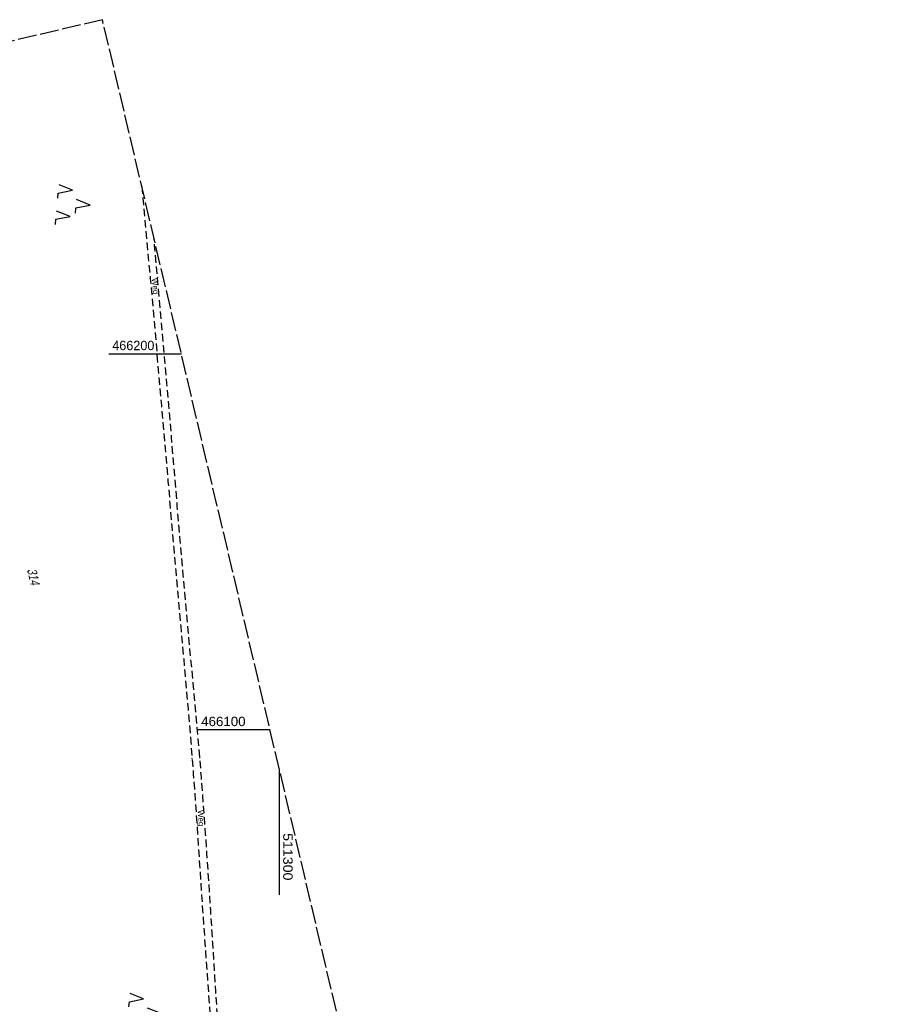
# Model space of a CAD drawing. Extents: x 510974 to 511465, y 465323 to 466289.
# Tile 43 of 43: x 511231 to 511465, y 466027 to 466289. Entities that reach past the tile are written whole.
import ezdxf

# ---------------------------------------------------------------- set-up
doc = ezdxf.new("R2010")
doc.units = 0
doc.header["$LTSCALE"] = 10
doc.header["$MEASUREMENT"] = 0
for name, pattern in [('LT00', [0]), ('LT11', [0.3, 0.2, -0.1]), ('LT14', [0.6, 0.5, -0.1])]:
    doc.linetypes.add(name, pattern=pattern)
doc.layers.get('0').update_dxf_attribs({"linetype": 'LT00'})
doc.layers.add('-BLATT_102-RAND', color=7, linetype='LT14', plot=False)
for name, color, linetype in [('DFK_FLUR_NR', 250, 'LT00'), ('DFK_NUTZUNG', 250, 'LT00'), ('FELDWEG_TEXT', 1, 'Continuous'), ('V102_FELDWEG', 250, 'LT11'), ('V102_RASTER', 250, 'LT00')]:
    doc.layers.add(name, color=color, linetype=linetype)
doc.styles.add('Beschrift', font='ARIAL.TTF')
doc.styles.get("Standard").update_dxf_attribs({"font": 'ARIAL.TTF'})

# ---------------------------------------------------------------- blocks, each defined once
blk = doc.blocks.new('SYMB0011')
at = {"color": 0, "linetype": 'ByBlock'}
for p, q in [((0.5, 0), (-0.5, 0)), ((0, 0.5), (0, -0.5))]:
    blk.add_line(p, q, dxfattribs=at)
blk = doc.blocks.new('SYMB7221')
at = {"color": 0, "linetype": 'ByBlock'}
for p, q in [((0, 0.435), (-0.11, 0.065)), ((0.11, 0.065), (0, 0.435)), ((0.25, 0.065), (0.11, 0.065)), ((-0.35, -0.065), (-0.46, -0.435)), ((0.35, -0.065), (0.24, -0.435))]:
    blk.add_line(p, q, dxfattribs=at)
for points in [[(-0.1, -0.435), (-0.24, -0.435), (-0.35, -0.065)], [(0.6, -0.435), (0.46, -0.435), (0.35, -0.065)]]:
    blk.add_lwpolyline(points, dxfattribs=at)

msp = doc.modelspace()

# ---------------------------------------------------------------- linework, layer by layer
at = {"layer": '-BLATT_102-RAND'}
msp.add_lwpolyline([(510973.58, 466222.96), (511186.13, 465322.71), (511465.45, 465388.66), (511252.9, 466288.91), (510973.58, 466222.96)], dxfattribs=at)
at = {"layer": 'V102_FELDWEG', "flags": 128}
for points in [[(511263.37, 466244.57), (511263.65, 466241.52), (511264.31, 466234.37), (511264.96, 466227.23), (511265.61, 466220.08), (511266.36, 466211.65), (511267.11, 466203.22), (511267.85, 466194.79), (511268.58, 466186.36), (511269.31, 466177.93), (511269.82, 466172), (511270.34, 466166.07), (511270.85, 466160.14), (511271.36, 466154.21), (511271.88, 466148.28), (511272.4, 466142.35), (511272.92, 466136.42), (511273.32, 466132.02), (511273.72, 466127.62), (511274.12, 466123.22), (511274.51, 466118.81), (511274.91, 466114.41), (511275.29, 466110), (511275.68, 466105.6), (511276.05, 466101.2), (511276.41, 466096.79), (511276.76, 466092.38), (511277.07, 466088.35), (511277.36, 466084.31), (511277.65, 466080.27), (511277.93, 466076.23), (511278.21, 466072.19), (511278.48, 466068.15), (511278.75, 466064.11), (511279.02, 466060.07), (511279.29, 466056.03), (511279.56, 466051.99), (511279.93, 466046.56), (511280.31, 466041.14), (511280.69, 466035.71), (511281.08, 466030.29), (511281.47, 466024.86), (511281.85, 466019.44), (511282.24, 466014.01), (511282.62, 466008.59), (511282.9, 466004.49), (511283.19, 466000.39), (511283.47, 465996.29), (511283.76, 465992.19), (511284.05, 465988.09), (511284.34, 465983.99), (511284.65, 465979.89), (511284.96, 465975.79), (511285.28, 465971.69), (511285.61, 465967.6), (511285.94, 465963.59), (511286.29, 465959.58), (511286.65, 465955.58), (511287.01, 465951.57), (511287.38, 465947.56), (511287.75, 465943.56), (511288.12, 465939.55), (511288.48, 465935.55), (511288.85, 465931.54), (511289.21, 465927.53), (511289.56, 465923.53), (511289.9, 465919.52), (511290.16, 465916.33), (511290.42, 465913.14), (511290.68, 465909.95), (511290.93, 465906.76), (511291.19, 465903.57), (511291.46, 465900.38), (511291.73, 465897.19), (511292.02, 465894), (511292.32, 465890.82), (511292.57, 465888.22), (511292.84, 465885.61), (511293.11, 465883.01), (511293.38, 465880.41), (511293.65, 465877.81), (511293.93, 465875.21), (511294.2, 465872.61), (511294.46, 465870.01), (511294.72, 465867.41), (511294.96, 465864.81), (511295.24, 465861.6), (511295.51, 465858.4), (511295.76, 465855.19), (511295.99, 465851.98), (511296.21, 465848.77), (511296.43, 465845.57), (511296.63, 465842.36), (511296.83, 465839.15), (511297.15, 465833.89), (511297.46, 465828.63), (511297.77, 465823.38), (511298.07, 465818.12), (511298.36, 465812.86), (511298.66, 465807.61), (511298.95, 465802.35), (511298.68, 465798.8), (511298.32, 465795.25), (511297.89, 465791.72), (511297.37, 465788.2), (511296.76, 465784.69), (511296.08, 465781.19), (511295.31, 465777.71), (511294.46, 465774.25), (511293.53, 465770.81), (511292.52, 465767.4), (511291.43, 465764.01), (511290.27, 465760.64), (511289.89, 465759.33), (511289.52, 465758.02), (511289.16, 465756.71), (511288.81, 465755.4), (511288.48, 465754.08), (511288.17, 465752.76), (511287.88, 465751.44), (511287.63, 465750.11), (511287.36, 465748.47), (511287.14, 465746.83), (511286.96, 465745.19), (511286.81, 465743.53), (511286.7, 465741.88), (511286.61, 465740.22), (511286.54, 465738.56), (511286.49, 465736.89), (511286.45, 465735.23), (511286.41, 465732.85), (511286.38, 465730.48), (511286.37, 465728.1), (511286.38, 465725.73), (511286.41, 465723.36), (511286.47, 465720.99), (511286.55, 465718.62), (511286.67, 465716.17), (511286.81, 465713.73), (511286.98, 465711.29), (511287.17, 465708.85), (511287.39, 465706.41), (511287.62, 465703.97), (511287.87, 465701.53), (511288.26, 465698.01), (511288.68, 465694.49), (511289.12, 465690.98), (511289.58, 465687.46), (511290.07, 465683.95), (511290.57, 465680.45), (511291.09, 465676.94), (511291.63, 465673.44), (511292.17, 465669.94), (511292.73, 465666.44), (511293.29, 465662.94), (511293.86, 465659.44), (511294.66, 465654.59), (511295.46, 465649.73), (511296.27, 465644.88), (511297.1, 465640.03), (511297.93, 465635.18), (511298.78, 465630.34), (511299.64, 465625.49), (511300.52, 465620.66), (511301.42, 465615.82), (511302.2, 465611.69), (511303, 465607.56), (511303.8, 465603.43), (511304.62, 465599.3), (511305.44, 465595.17), (511306.26, 465591.05), (511307.09, 465586.92), (511307.91, 465582.8), (511308.74, 465578.67), (511309.41, 465575.33), (511310.07, 465571.99), (511310.72, 465568.64), (511311.37, 465565.29), (511312, 465561.94), (511312.62, 465558.59), (511313.22, 465555.24), (511313.81, 465551.88), (511314.37, 465548.52), (511314.82, 465545.77), (511315.25, 465543.02), (511315.68, 465540.26), (511316.09, 465537.51), (511316.51, 465534.75), (511316.92, 465532), (511317.33, 465529.24), (511317.75, 465526.48), (511318.18, 465523.73), (511318.67, 465520.62), (511319.17, 465517.51), (511319.68, 465514.41), (511320.2, 465511.3), (511320.72, 465508.2), (511321.24, 465505.09), (511321.77, 465501.99), (511322.29, 465498.88), (511322.81, 465495.78), (511323.32, 465492.67), (511324.05, 465488.13), (511324.77, 465483.58), (511325.48, 465479.03), (511326.17, 465474.47), (511326.85, 465469.92), (511327.52, 465465.36), (511328.18, 465460.8), (511328.84, 465456.24), (511329.49, 465451.68), (511330.14, 465447.12), (511330.78, 465442.56)], [(511345.52, 465480.97), (511344.5, 465480.78), (511343.47, 465480.58), (511342.43, 465480.37), (511341.38, 465480.15), (511340.3, 465479.91), (511339.19, 465479.65), (511338.05, 465479.37), (511337.34, 465479.18), (511336.62, 465478.99), (511335.89, 465478.81), (511335.16, 465478.64), (511334.44, 465478.5), (511333.74, 465478.4), (511333.05, 465478.34), (511332.38, 465478.34), (511331.74, 465478.4), (511331.14, 465478.53), (511330.57, 465478.75), (511330.05, 465479.05), (511329.67, 465479.37), (511329.31, 465479.73), (511328.98, 465480.14), (511328.66, 465480.58), (511328.35, 465481.04), (511328.05, 465481.51), (511325.84, 465493.05), (511325, 465498.21), (511324.16, 465503.37), (511323.33, 465508.53), (511322.49, 465513.69), (511321.66, 465518.86), (511320.83, 465524.02), (511320.27, 465527.58), (511319.7, 465531.14), (511319.14, 465534.7), (511318.57, 465538.26), (511318, 465541.82), (511317.42, 465545.38), (511316.84, 465548.94), (511316.12, 465553.26), (511315.38, 465557.59), (511314.63, 465561.91), (511313.86, 465566.23), (511313.07, 465570.55), (511312.26, 465574.86), (511311.44, 465579.17), (511310.77, 465582.55), (511310.09, 465585.93), (511309.41, 465589.31), (511308.72, 465592.68), (511308.02, 465596.06), (511307.32, 465599.44), (511306.63, 465602.81), (511305.94, 465606.19), (511305.26, 465609.57), (511304.59, 465612.95), (511303.93, 465616.34), (511303.17, 465620.31), (511302.44, 465624.29), (511301.72, 465628.27), (511301.02, 465632.25), (511300.33, 465636.24), (511299.65, 465640.22), (511298.98, 465644.21), (511298.32, 465648.21), (511297.67, 465652.2), (511297.02, 465656.19), (511296.38, 465660.18), (511295.81, 465663.65), (511295.26, 465667.12), (511294.7, 465670.59), (511294.15, 465674.06), (511293.61, 465677.53), (511293.09, 465681.01), (511292.57, 465684.48), (511292.07, 465687.96), (511291.58, 465691.44), (511291.12, 465694.93), (511290.67, 465698.41), (511290.25, 465701.9), (511289.97, 465704.35), (511289.71, 465706.81), (511289.46, 465709.26), (511289.24, 465711.72), (511289.04, 465714.17), (511288.88, 465716.63), (511288.75, 465719.09), (511288.64, 465721.75), (511288.58, 465724.41), (511288.56, 465727.07), (511288.58, 465729.73), (511288.63, 465732.4), (511288.71, 465735.07), (511288.76, 465736.56), (511288.83, 465738.05), (511288.92, 465739.55), (511289.03, 465741.04), (511289.17, 465742.52), (511289.33, 465744), (511289.53, 465745.48), (511289.76, 465746.95), (511290.04, 465748.4), (511290.36, 465749.85), (511290.66, 465751.02), (511290.99, 465752.18), (511291.33, 465753.34), (511291.7, 465754.49), (511292.08, 465755.64), (511292.47, 465756.78), (511292.85, 465757.93), (511293.24, 465759.08), (511293.62, 465760.23), (511294.31, 465762.43), (511294.96, 465764.64), (511295.57, 465766.87), (511296.13, 465769.1), (511296.67, 465771.34), (511297.17, 465773.59), (511297.65, 465775.85), (511298.09, 465778.11), (511298.52, 465780.38), (511298.92, 465782.66), (511299.29, 465784.82), (511299.63, 465786.99), (511299.95, 465789.16), (511300.25, 465791.33), (511300.52, 465793.5), (511300.76, 465795.68), (511300.96, 465797.86), (511301.12, 465800.04), (511301.24, 465802.22), (511301.33, 465804.54), (511301.36, 465806.86), (511301.36, 465809.18), (511301.31, 465811.51), (511301.23, 465813.83), (511301.12, 465816.16), (511300.98, 465818.48), (511300.82, 465820.81), (511300.64, 465823.13), (511300.44, 465825.46), (511300.23, 465827.79), (511300.01, 465830.11), (511299.78, 465832.44), (511299.56, 465834.76), (511299.33, 465837.09), (511299.11, 465839.41), (511298.86, 465842.24), (511298.62, 465845.08), (511298.38, 465847.91), (511298.15, 465850.74), (511297.93, 465853.57), (511297.71, 465856.4), (511297.48, 465859.23), (511297.25, 465862.06), (511297.01, 465864.89), (511296.72, 465868.18), (511296.42, 465871.47), (511296.11, 465874.76), (511295.8, 465878.05), (511295.48, 465881.34), (511295.16, 465884.63), (511294.84, 465887.92), (511294.53, 465891.21), (511294.15, 465895.28), (511293.78, 465899.36), (511293.42, 465903.43), (511293.06, 465907.5), (511292.72, 465911.57), (511292.37, 465915.65), (511292.03, 465919.72), (511291.35, 465927.75), (511290.67, 465935.78), (511289.99, 465943.81), (511289.31, 465951.84), (511288.62, 465959.87), (511287.93, 465967.91), (511287.54, 465972.43), (511287.15, 465976.95), (511286.76, 465981.47), (511286.37, 465986), (511285.99, 465990.52), (511285.62, 465995.04), (511285.26, 465999.57), (511284.9, 466004.09), (511284.56, 466008.62), (511284.24, 466012.96), (511283.94, 466017.3), (511283.64, 466021.64), (511283.36, 466025.99), (511283.07, 466030.33), (511282.8, 466034.67), (511282.52, 466039.02), (511282.25, 466043.36), (511281.98, 466047.71), (511281.7, 466052.05), (511281.38, 466057.11), (511281.05, 466062.18), (511280.71, 466067.24), (511280.36, 466072.3), (511279.99, 466077.36), (511279.62, 466082.42), (511279.22, 466087.48), (511278.81, 466092.54), (511278.47, 466096.54), (511278.12, 466100.54), (511277.77, 466104.54), (511277.4, 466108.54), (511277.03, 466112.54), (511276.66, 466116.54), (511276.28, 466120.54), (511275.91, 466124.54), (511275.54, 466128.54), (511275.17, 466132.53), (511274.8, 466136.53), (511274.39, 466141.14), (511273.99, 466145.75), (511273.6, 466150.36), (511273.21, 466154.97), (511272.82, 466159.58), (511272.43, 466164.19), (511272.05, 466168.8), (511271.66, 466173.41), (511271.27, 466178.02), (511270.67, 466185.07), (511270.06, 466192.11), (511269.44, 466199.15), (511268.81, 466206.2), (511268.18, 466213.24), (511267.55, 466220.28), (511266.77, 466228.87), (511266.57, 466231)]]:
    msp.add_lwpolyline(points, dxfattribs=at)
at = {"layer": 'V102_RASTER'}
for p, q in [((511254.57, 466200), (511273.89, 466200)), ((511297.5, 466100), (511278.18, 466100)), ((511300, 466056.09), (511300, 466089.42))]:
    msp.add_line(p, q, dxfattribs=at)

# ---------------------------------------------------------------- block references
at = {"layer": 'DFK_NUTZUNG', "xscale": 10.00000000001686, "yscale": 10, "zscale": 10, "rotation": 264.7377100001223}
for p in [(511245.27, 466240.01), (511264.18, 466024.92)]:
    msp.add_blockref('SYMB7221', p, dxfattribs=at)
at = {"layer": 'V102_FELDWEG', "xscale": 0.09999999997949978, "yscale": 0.09999999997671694, "zscale": 0.1, "rotation": 283.2840000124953}
for p in [(511265.61, 466220.08), (511267.55, 466220.28), (511269.31, 466177.93), (511271.27, 466178.02), (511272.92, 466136.42), (511274.8, 466136.53), (511276.76, 466092.38), (511278.81, 466092.54), (511279.56, 466051.99), (511281.7, 466052.05)]:
    msp.add_blockref('SYMB0011', p, dxfattribs=at)

# ---------------------------------------------------------------- texts
at = {"layer": 'DFK_FLUR_NR', "oblique": 13.754, "width": 0.75}
msp.add_text('314', height=2.5, rotation=283.284, dxfattribs=at).set_placement((511232.82, 466142.65))
at = {"layer": 'FELDWEG_TEXT', "char_height": 1.5, "attachment_point": 7, "style": 'Beschrift'}
for insert, rotation in [((511265.56, 466220.07), 275.4445), ((511277.78, 466078.59), 273.9066)]:
    msp.add_mtext('Weg', dxfattribs=dict(at, insert=insert, rotation=rotation))
at = {"layer": 'V102_RASTER'}
for s, rotation, width, p in [(' 466200', -0.0008, 0.962, (511254.57, 466201)), (' 466100', -0.0008, 1.014, (511278.18, 466101)), (' 511300', -90.0008, 1.08, (511301, 466073.59))]:
    msp.add_text(s, height=2.5, rotation=rotation, dxfattribs=dict(at, width=width)).set_placement(p)

doc.saveas('drawing.dxf')
